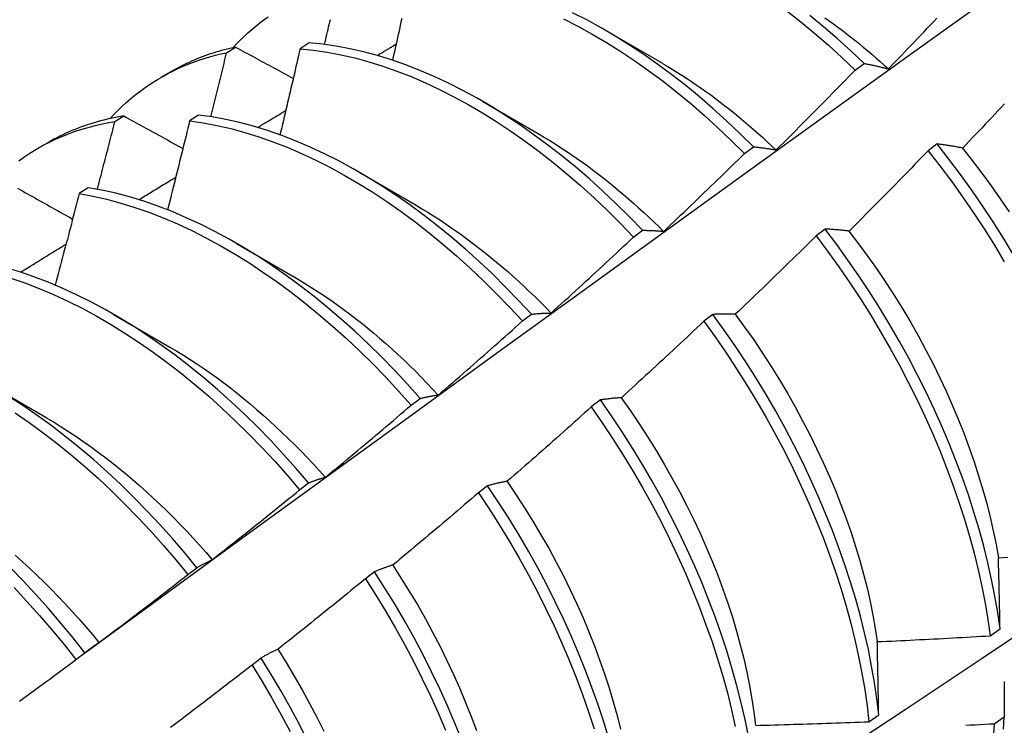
# Model space of a CAD drawing. Header units: inches. Extents: x 12 to 249, y 21 to 127.
# Tile 54 of 62: x 225.335 to 225.613, y 98.054 to 98.253. Entities that reach past the tile are written whole.
import ezdxf

# ---------------------------------------------------------------- set-up
doc = ezdxf.new("R2010")
doc.units = ezdxf.units.IN
doc.header["$MEASUREMENT"] = 0
doc.layers.add('Visible Edges(ANSI)', color=7, linetype='Continuous', lineweight=25)

msp = doc.modelspace()

# ---------------------------------------------------------------- linework, layer by layer
at = {"layer": 'Visible Edges(ANSI)'}
for p, q in [((225.50033, 98.25022), (225.51628, 98.24099)), ((225.39311, 98.24398), (225.39566, 98.24554)), ((225.41641, 98.24675), (225.41389, 98.24511)), ((225.37466, 98.23705), (225.37748, 98.23867)), ((225.57078, 98.23903), (225.57331, 98.24093)), ((225.46553, 98.23018), (225.48148, 98.22095)), ((225.36156, 98.22452), (225.3641, 98.2261)), ((225.38518, 98.22637), (225.38266, 98.22471)), ((225.33986, 98.21701), (225.34268, 98.21863)), ((225.53948, 98.21551), (225.54201, 98.21742)), ((225.59393, 98.2182), (225.59137, 98.21626)), ((225.43073, 98.21014), (225.44668, 98.20091)), ((225.35399, 98.20582), (225.35147, 98.20416)), ((225.56228, 98.19415), (225.55972, 98.19221)), ((225.50813, 98.19189), (225.51066, 98.19381)), ((225.39593, 98.1901), (225.41188, 98.18087)), ((225.36113, 98.17006), (225.37708, 98.16083)), ((225.47673, 98.16818), (225.47927, 98.1701)), ((225.53056, 98.17004), (225.52799, 98.16809)), ((225.32634, 98.15002), (225.34229, 98.14079)), ((225.44527, 98.14439), (225.44781, 98.14631)), ((225.49876, 98.14586), (225.49619, 98.1439)), ((225.41375, 98.1205), (225.4163, 98.12243)), ((225.46689, 98.12161), (225.46431, 98.11965)), ((225.38217, 98.09654), (225.38472, 98.09848)), ((225.43494, 98.09731), (225.43235, 98.09535)), ((225.60896, 98.07926), (225.61173, 98.08123)), ((225.35052, 98.0725), (225.35308, 98.07444)), ((225.40291, 98.07296), (225.40031, 98.07099)), ((225.57465, 98.05498), (225.57742, 98.05694)), ((225.61289, 98.05623), (225.61007, 98.0543))]:
    msp.add_line(p, q, dxfattribs=at)
at = {"layer": 'Visible Edges(ANSI)', "flags": 128}
for points in [[(225.35298, 98.07437), (225.3764, 98.09144), (225.3998, 98.10848), (225.42317, 98.12548), (225.44651, 98.14244), (225.46982, 98.15936), (225.49311, 98.17624), (225.51638, 98.19308), (225.53963, 98.20987), (225.56285, 98.22661), (225.58605, 98.24331), (225.60923, 98.25996), (225.6324, 98.27656), (225.65555, 98.29311), (225.67869, 98.30962), (225.70181, 98.32607), (225.72492, 98.34246), (225.74801, 98.3588), (225.7711, 98.37509), (225.79418, 98.39132)], [(225.54201, 98.21742), (225.53828, 98.2211), (225.53451, 98.22468), (225.53068, 98.22814), (225.52682, 98.23147), (225.52291, 98.23467), (225.51898, 98.23775), (225.51501, 98.24068), (225.51102, 98.24348), (225.50701, 98.24614), (225.50298, 98.24865), (225.49895, 98.25101), (225.49491, 98.25322), (225.49087, 98.25527)], [(225.5515, 98.25576), (225.55543, 98.25267), (225.55933, 98.24944), (225.56319, 98.24609), (225.56701, 98.24262), (225.57078, 98.23903)], [(225.39491, 98.24538), (225.39593, 98.24647), (225.39698, 98.24753), (225.39805, 98.24857), (225.39913, 98.24957), (225.40024, 98.25055), (225.40137, 98.25149), (225.40251, 98.25241), (225.40368, 98.2533), (225.40486, 98.25415)], [(225.4208, 98.2463), (225.42097, 98.24701), (225.42113, 98.24772), (225.4213, 98.24843), (225.42146, 98.24914), (225.42163, 98.24984), (225.4218, 98.25055), (225.42196, 98.25126), (225.42213, 98.25197), (225.42229, 98.25267), (225.42246, 98.25338)], [(225.44261, 98.25361), (225.4424, 98.25262), (225.44218, 98.25164), (225.44197, 98.25066), (225.44175, 98.24968), (225.44154, 98.2487), (225.44132, 98.24772), (225.4411, 98.24674), (225.44088, 98.24576), (225.44067, 98.24478), (225.44045, 98.2438), (225.44023, 98.24281), (225.44001, 98.24183)], [(225.48836, 98.2535), (225.4924, 98.25144), (225.49644, 98.24922), (225.50048, 98.24684), (225.5045, 98.24432), (225.50851, 98.24166), (225.5125, 98.23885), (225.51646, 98.2359), (225.5204, 98.23281), (225.5243, 98.2296), (225.52816, 98.22626), (225.53198, 98.22279), (225.53576, 98.21921), (225.53948, 98.21551)], [(225.57331, 98.24093), (225.56953, 98.24451), (225.56571, 98.24797), (225.56185, 98.25131), (225.55794, 98.25453)], [(225.56218, 98.25387), (225.5634, 98.253), (225.56462, 98.25213), (225.56584, 98.25123), (225.56706, 98.25032), (225.56827, 98.2494), (225.56948, 98.24846), (225.57068, 98.24751), (225.57188, 98.24654), (225.57308, 98.24556), (225.57427, 98.24457), (225.57546, 98.24356), (225.57664, 98.24254), (225.57782, 98.2415), (225.57899, 98.24045), (225.58016, 98.23939)], [(225.58017, 98.2394), (225.58109, 98.24035), (225.58201, 98.24131), (225.58292, 98.24226), (225.58384, 98.24321), (225.58476, 98.24417), (225.58568, 98.24512), (225.58659, 98.24608), (225.58751, 98.24703), (225.58842, 98.24799), (225.58933, 98.24895), (225.59024, 98.24991), (225.59116, 98.25087), (225.59207, 98.25183), (225.59298, 98.25279), (225.59389, 98.25375)], [(225.39566, 98.24554), (225.39485, 98.24537), (225.39405, 98.24518), (225.39324, 98.24499), (225.39244, 98.24479), (225.39165, 98.24457), (225.39086, 98.24435), (225.39008, 98.24411), (225.3893, 98.24387), (225.38852, 98.24362), (225.38775, 98.24336), (225.38698, 98.24308), (225.38622, 98.2428), (225.38546, 98.24251), (225.38471, 98.24221), (225.38397, 98.2419), (225.38322, 98.24158), (225.38249, 98.24125), (225.38176, 98.24091), (225.38103, 98.24056), (225.38031, 98.2402), (225.37959, 98.23983), (225.37888, 98.23945), (225.37818, 98.23906), (225.37748, 98.23867)], [(225.39566, 98.24554), (225.39634, 98.24518), (225.39701, 98.24481), (225.39769, 98.24444), (225.39836, 98.24408), (225.39904, 98.24371), (225.39972, 98.24334), (225.40039, 98.24298), (225.40107, 98.24261), (225.40175, 98.24224), (225.40242, 98.24188), (225.4031, 98.24151), (225.40378, 98.24114), (225.40446, 98.24077), (225.40514, 98.24041), (225.40582, 98.24004), (225.4065, 98.23967), (225.40718, 98.2393), (225.40786, 98.23894), (225.40854, 98.23857), (225.40923, 98.2382), (225.40991, 98.23783), (225.41059, 98.23746), (225.41127, 98.2371), (225.41196, 98.23673)], [(225.41389, 98.24511), (225.41366, 98.2441), (225.41342, 98.24309), (225.41319, 98.24207), (225.41296, 98.24106), (225.41272, 98.24004), (225.41249, 98.23903), (225.41226, 98.23801), (225.41202, 98.237), (225.41179, 98.23599), (225.41155, 98.23497), (225.41131, 98.23396), (225.41108, 98.23294), (225.41084, 98.23193), (225.4106, 98.23091), (225.41036, 98.2299), (225.41012, 98.22888), (225.40989, 98.22787), (225.40965, 98.22685), (225.40941, 98.22583), (225.40917, 98.22482), (225.40893, 98.2238), (225.40868, 98.22279), (225.40844, 98.22177), (225.4082, 98.22076)], [(225.41389, 98.24511), (225.41768, 98.24472), (225.42152, 98.24416), (225.4254, 98.24342), (225.42932, 98.24252), (225.43327, 98.24144), (225.43724, 98.2402), (225.44124, 98.23879), (225.44526, 98.23721), (225.44929, 98.23548), (225.45332, 98.23358), (225.45737, 98.23152), (225.46141, 98.22931), (225.46544, 98.22695), (225.46947, 98.22444), (225.47348, 98.22178), (225.47747, 98.21898), (225.48143, 98.21604), (225.48537, 98.21296), (225.48927, 98.20975), (225.49314, 98.20642), (225.49696, 98.20296), (225.50074, 98.19939), (225.50446, 98.19569), (225.50813, 98.19189)], [(225.51066, 98.19381), (225.50699, 98.1976), (225.50326, 98.20128), (225.49948, 98.20485), (225.49566, 98.2083), (225.49179, 98.21162), (225.48788, 98.21482), (225.48394, 98.21788), (225.47998, 98.22081), (225.47598, 98.22361), (225.47197, 98.22625), (225.46795, 98.22875), (225.46391, 98.23111), (225.45987, 98.2333), (225.45583, 98.23535), (225.45179, 98.23723), (225.44776, 98.23896), (225.44375, 98.24052), (225.43975, 98.24192), (225.43578, 98.24315), (225.43183, 98.24421), (225.42792, 98.24511), (225.42404, 98.24583), (225.4202, 98.24638), (225.41641, 98.24675)], [(225.43567, 98.24318), (225.43589, 98.24331), (225.43612, 98.24345), (225.43634, 98.24358), (225.43656, 98.24371), (225.43679, 98.24385), (225.43701, 98.24398), (225.43723, 98.24411), (225.43746, 98.24425), (225.43768, 98.24438), (225.4379, 98.24451), (225.43813, 98.24465), (225.43835, 98.24478), (225.43857, 98.24491), (225.43879, 98.24505), (225.43902, 98.24518), (225.43924, 98.24532), (225.43946, 98.24545), (225.43969, 98.24558), (225.43991, 98.24572), (225.44013, 98.24585), (225.44036, 98.24598), (225.44058, 98.24612), (225.4408, 98.24625), (225.44103, 98.24638)], [(225.36011, 98.22534), (225.36123, 98.22653), (225.36237, 98.22768), (225.36354, 98.2288), (225.36473, 98.22989), (225.36595, 98.23094), (225.36719, 98.23196), (225.36845, 98.23294), (225.36974, 98.23388), (225.37105, 98.23479), (225.37238, 98.23566), (225.37373, 98.2365), (225.3751, 98.2373), (225.3765, 98.23806), (225.37791, 98.23879), (225.37935, 98.23947), (225.3808, 98.24013), (225.38227, 98.24074), (225.38377, 98.24132), (225.38528, 98.24185), (225.38681, 98.24236), (225.38836, 98.24282), (225.38993, 98.24324), (225.39151, 98.24363), (225.39311, 98.24398)], [(225.38866, 98.22588), (225.38885, 98.22664), (225.38904, 98.22739), (225.38923, 98.22815), (225.38941, 98.2289), (225.3896, 98.22965), (225.38979, 98.23041), (225.38997, 98.23116), (225.39016, 98.23192), (225.39035, 98.23267), (225.39053, 98.23342), (225.39072, 98.23418), (225.39091, 98.23493), (225.39109, 98.23569), (225.39128, 98.23644), (225.39146, 98.23719), (225.39165, 98.23795), (225.39183, 98.2387), (225.39201, 98.23946), (225.3922, 98.24021), (225.39238, 98.24096), (225.39256, 98.24172), (225.39275, 98.24247), (225.39293, 98.24322), (225.39311, 98.24398)], [(225.51628, 98.24095), (225.51766, 98.24014), (225.51903, 98.23932), (225.52041, 98.23848), (225.52178, 98.23762), (225.52314, 98.23674), (225.52451, 98.23584), (225.52587, 98.23492), (225.52723, 98.23398), (225.52859, 98.23302), (225.52994, 98.23204), (225.53129, 98.23104), (225.53264, 98.23003), (225.53398, 98.22899), (225.53532, 98.22794), (225.53665, 98.22687), (225.53798, 98.22578), (225.5393, 98.22467), (225.54062, 98.22355), (225.54193, 98.22241), (225.54324, 98.22125), (225.54454, 98.22008), (225.54583, 98.21889), (225.54712, 98.21769), (225.5484, 98.21647)], [(225.54842, 98.2165), (225.54937, 98.21743), (225.55031, 98.21836), (225.55124, 98.21929), (225.55218, 98.22022), (225.55312, 98.22115), (225.55406, 98.22208), (225.55499, 98.22302), (225.55593, 98.22395), (225.55686, 98.22489), (225.55779, 98.22583), (225.55873, 98.22677), (225.55966, 98.2277), (225.56059, 98.22864), (225.56152, 98.22958), (225.56245, 98.23052), (225.56338, 98.23147), (225.56431, 98.23241), (225.56523, 98.23335), (225.56616, 98.2343), (225.56708, 98.23524), (225.56801, 98.23619), (225.56893, 98.23714), (225.56986, 98.23808), (225.57078, 98.23903)], [(225.57331, 98.24093), (225.57358, 98.24088), (225.57386, 98.24082), (225.57414, 98.24077), (225.57442, 98.24071), (225.5747, 98.24066), (225.57498, 98.2406), (225.57527, 98.24054), (225.57555, 98.24048), (225.57583, 98.24042), (225.57612, 98.24036), (225.5764, 98.2403), (225.57669, 98.24024), (225.57697, 98.24017), (225.57726, 98.24011), (225.57755, 98.24004), (225.57784, 98.23998), (225.57813, 98.23991), (225.57841, 98.23984), (225.5787, 98.23977), (225.579, 98.2397), (225.57929, 98.23963), (225.57958, 98.23955), (225.57987, 98.23948), (225.58017, 98.2394)], [(225.40188, 98.22285), (225.40221, 98.22305), (225.40254, 98.22325), (225.40287, 98.22345), (225.4032, 98.22365), (225.40353, 98.22385), (225.40387, 98.22405), (225.4042, 98.22425), (225.40453, 98.22445), (225.40486, 98.22465), (225.40519, 98.22485), (225.40552, 98.22505), (225.40586, 98.22525), (225.40619, 98.22545), (225.40652, 98.22565), (225.40685, 98.22585), (225.40718, 98.22605), (225.40751, 98.22625), (225.40785, 98.22645), (225.40818, 98.22665), (225.40851, 98.22685), (225.40884, 98.22705), (225.40917, 98.22725), (225.4095, 98.22745), (225.40984, 98.22765)], [(225.61302, 98.22954), (225.61211, 98.22857), (225.6112, 98.22761), (225.61029, 98.22664), (225.60937, 98.22568), (225.60846, 98.22471), (225.60755, 98.22375), (225.60664, 98.22279), (225.60572, 98.22183), (225.60481, 98.22087), (225.60389, 98.21991), (225.60297, 98.21895), (225.60206, 98.21799), (225.60114, 98.21703)], [(225.3641, 98.2261), (225.36314, 98.22594), (225.36218, 98.22576), (225.36123, 98.22558), (225.36028, 98.22538), (225.35934, 98.22517), (225.35841, 98.22494), (225.35748, 98.2247), (225.35656, 98.22445), (225.35564, 98.22418), (225.35473, 98.22391), (225.35382, 98.22361), (225.35293, 98.22331), (225.35204, 98.22299), (225.35115, 98.22266), (225.35027, 98.22231), (225.3494, 98.22196), (225.34854, 98.22159), (225.34768, 98.2212), (225.34683, 98.2208), (225.34598, 98.22039), (225.34514, 98.21997), (225.34431, 98.21954), (225.34349, 98.21909), (225.34268, 98.21863)], [(225.3641, 98.2261), (225.36479, 98.22571), (225.36548, 98.22533), (225.36617, 98.22495), (225.36686, 98.22457), (225.36755, 98.22419), (225.36824, 98.22381), (225.36893, 98.22343), (225.36962, 98.22305), (225.37032, 98.22266), (225.37101, 98.22228), (225.3717, 98.2219), (225.37239, 98.22152), (225.37309, 98.22114), (225.37378, 98.22075), (225.37448, 98.22037), (225.37517, 98.21999), (225.37587, 98.21961), (225.37657, 98.21923), (225.37726, 98.21884), (225.37796, 98.21846), (225.37866, 98.21808), (225.37935, 98.21769), (225.38005, 98.21731), (225.38075, 98.21693)], [(225.38266, 98.22471), (225.3824, 98.22367), (225.38215, 98.22262), (225.38189, 98.22157), (225.38164, 98.22053), (225.38138, 98.21948), (225.38112, 98.21843), (225.38087, 98.21739), (225.38061, 98.21634), (225.38035, 98.21529), (225.38009, 98.21425), (225.37983, 98.2132), (225.37957, 98.21215), (225.37931, 98.2111), (225.37905, 98.21006), (225.37879, 98.20901), (225.37853, 98.20796), (225.37826, 98.20691), (225.378, 98.20587), (225.37774, 98.20482), (225.37747, 98.20377), (225.37721, 98.20272), (225.37695, 98.20168), (225.37668, 98.20063), (225.37642, 98.19958)], [(225.38266, 98.22471), (225.38649, 98.22416), (225.39037, 98.22343), (225.39429, 98.22254), (225.39823, 98.22147), (225.40221, 98.22024), (225.4062, 98.21884), (225.41022, 98.21727), (225.41425, 98.21554), (225.41829, 98.21366), (225.42233, 98.21161), (225.42637, 98.20941), (225.4304, 98.20705), (225.43443, 98.20455), (225.43844, 98.2019), (225.44243, 98.19911), (225.4464, 98.19618), (225.45034, 98.19311), (225.45424, 98.18991), (225.45811, 98.18658), (225.46194, 98.18313), (225.46572, 98.17956), (225.46944, 98.17588), (225.47311, 98.17208), (225.47673, 98.16818)], [(225.47927, 98.1701), (225.47565, 98.17399), (225.47197, 98.17778), (225.46824, 98.18146), (225.46446, 98.18502), (225.46063, 98.18846), (225.45676, 98.19178), (225.45285, 98.19497), (225.44891, 98.19802), (225.44494, 98.20095), (225.44095, 98.20373), (225.43694, 98.20637), (225.43291, 98.20886), (225.42887, 98.2112), (225.42483, 98.21339), (225.42079, 98.21542), (225.41675, 98.2173), (225.41273, 98.21902), (225.40871, 98.22057), (225.40472, 98.22196), (225.40074, 98.22318), (225.3968, 98.22423), (225.39289, 98.22511), (225.38901, 98.22583), (225.38518, 98.22637)], [(225.3344, 98.21345), (225.33581, 98.21445), (225.33724, 98.21541), (225.3387, 98.21632), (225.34018, 98.21719), (225.34169, 98.21802), (225.34323, 98.2188), (225.34478, 98.21954), (225.34636, 98.22024), (225.34797, 98.2209), (225.34959, 98.2215), (225.35124, 98.22207), (225.35291, 98.22259), (225.3546, 98.22306), (225.35631, 98.2235), (225.35804, 98.22388), (225.35979, 98.22422), (225.36156, 98.22452)], [(225.35656, 98.20537), (225.35678, 98.20617), (225.35699, 98.20697), (225.3572, 98.20777), (225.35741, 98.20857), (225.35762, 98.20936), (225.35783, 98.21016), (225.35804, 98.21096), (225.35825, 98.21176), (225.35846, 98.21255), (225.35867, 98.21335), (225.35887, 98.21415), (225.35908, 98.21495), (225.35929, 98.21575), (225.3595, 98.21654), (225.3597, 98.21734), (225.35991, 98.21814), (225.36012, 98.21894), (225.36032, 98.21973), (225.36053, 98.22053), (225.36074, 98.22133), (225.36094, 98.22213), (225.36115, 98.22292), (225.36135, 98.22372), (225.36156, 98.22452)], [(225.48147, 98.22094), (225.48298, 98.22005), (225.48449, 98.21914), (225.486, 98.2182), (225.4875, 98.21724), (225.48901, 98.21625), (225.49051, 98.21525), (225.492, 98.21421), (225.49349, 98.21316), (225.49498, 98.21208), (225.49647, 98.21098), (225.49795, 98.20986), (225.49942, 98.20872), (225.50089, 98.20756), (225.50235, 98.20637), (225.50381, 98.20517), (225.50527, 98.20395), (225.50671, 98.2027), (225.50815, 98.20144), (225.50958, 98.20015), (225.51101, 98.19885), (225.51243, 98.19753), (225.51384, 98.19619), (225.51524, 98.19483), (225.51663, 98.19345)], [(225.54201, 98.21742), (225.54227, 98.21739), (225.54253, 98.21736), (225.54279, 98.21733), (225.54305, 98.2173), (225.54332, 98.21727), (225.54358, 98.21724), (225.54384, 98.21721), (225.54411, 98.21717), (225.54437, 98.21714), (225.54464, 98.2171), (225.5449, 98.21707), (225.54517, 98.21703), (225.54544, 98.21699), (225.54571, 98.21695), (225.54598, 98.21691), (225.54625, 98.21687), (225.54652, 98.21682), (225.54679, 98.21678), (225.54706, 98.21674), (225.54733, 98.21669), (225.5476, 98.21664), (225.54788, 98.2166), (225.54815, 98.21655), (225.54842, 98.2165)], [(225.60114, 98.21703), (225.60083, 98.21709), (225.60052, 98.21715), (225.60021, 98.21721), (225.59991, 98.21726), (225.5996, 98.21732), (225.5993, 98.21737), (225.59899, 98.21743), (225.59869, 98.21748), (225.59839, 98.21753), (225.59808, 98.21758), (225.59778, 98.21763), (225.59748, 98.21768), (225.59718, 98.21773), (225.59688, 98.21778), (225.59658, 98.21782), (225.59629, 98.21787), (225.59599, 98.21791), (225.59569, 98.21795), (225.5954, 98.218), (225.5951, 98.21804), (225.59481, 98.21808), (225.59451, 98.21812), (225.59422, 98.21816), (225.59393, 98.2182)], [(225.61554, 98.18689), (225.61272, 98.19155), (225.60981, 98.19615), (225.60681, 98.2007), (225.60372, 98.20518), (225.60054, 98.2096), (225.59727, 98.21394), (225.59393, 98.2182)], [(225.6011, 98.21701), (225.60386, 98.21353), (225.60656, 98.20999), (225.6092, 98.20639), (225.61177, 98.20273), (225.61427, 98.19903)], [(225.51665, 98.1935), (225.51761, 98.19441), (225.51857, 98.19532), (225.51952, 98.19623), (225.52048, 98.19714), (225.52144, 98.19805), (225.5224, 98.19896), (225.52335, 98.19987), (225.52431, 98.20078), (225.52526, 98.2017), (225.52621, 98.20261), (225.52717, 98.20353), (225.52812, 98.20445), (225.52907, 98.20536), (225.53002, 98.20628), (225.53097, 98.2072), (225.53192, 98.20812), (225.53287, 98.20904), (225.53381, 98.20996), (225.53476, 98.21089), (225.5357, 98.21181), (225.53665, 98.21273), (225.53759, 98.21366), (225.53854, 98.21458), (225.53948, 98.21551)], [(225.59137, 98.21626), (225.59045, 98.2153), (225.58953, 98.21435), (225.58861, 98.21339), (225.58768, 98.21244), (225.58676, 98.21149), (225.58584, 98.21054), (225.58491, 98.20959), (225.58398, 98.20864), (225.58305, 98.2077), (225.58213, 98.20675), (225.5812, 98.2058), (225.58027, 98.20486), (225.57934, 98.20391), (225.57841, 98.20297), (225.57747, 98.20203), (225.57654, 98.20109), (225.57561, 98.20015), (225.57467, 98.19921), (225.57374, 98.19827), (225.5728, 98.19733), (225.57187, 98.19639), (225.57093, 98.19545), (225.56999, 98.19452), (225.56905, 98.19358)], [(225.59137, 98.21626), (225.59471, 98.21199), (225.59797, 98.20765), (225.60114, 98.20323), (225.60423, 98.19874), (225.60723, 98.19419), (225.61013, 98.18958), (225.61293, 98.18492)], [(225.36827, 98.20244), (225.36871, 98.20271), (225.36914, 98.20298), (225.36958, 98.20324), (225.37001, 98.20351), (225.37045, 98.20377), (225.37089, 98.20404), (225.37132, 98.2043), (225.37176, 98.20457), (225.3722, 98.20484), (225.37263, 98.2051), (225.37307, 98.20537), (225.3735, 98.20563), (225.37394, 98.2059), (225.37438, 98.20616), (225.37481, 98.20643), (225.37525, 98.2067), (225.37569, 98.20696), (225.37612, 98.20723), (225.37656, 98.20749), (225.377, 98.20776), (225.37743, 98.20802), (225.37787, 98.20829), (225.3783, 98.20855), (225.37874, 98.20882)], [(225.33401, 98.2057), (225.33471, 98.20531), (225.33542, 98.20491), (225.33612, 98.20452), (225.33683, 98.20412), (225.33753, 98.20373), (225.33824, 98.20333), (225.33894, 98.20294), (225.33965, 98.20254), (225.34036, 98.20214), (225.34107, 98.20175), (225.34177, 98.20135), (225.34248, 98.20095), (225.34319, 98.20056), (225.3439, 98.20016), (225.34461, 98.19976), (225.34533, 98.19936), (225.34604, 98.19897), (225.34675, 98.19857), (225.34746, 98.19817), (225.34818, 98.19777), (225.34889, 98.19738), (225.3496, 98.19698)], [(225.44781, 98.14631), (225.44426, 98.1503), (225.44063, 98.15418), (225.43695, 98.15796), (225.43322, 98.16163), (225.42943, 98.16519), (225.4256, 98.16862), (225.42173, 98.17193), (225.41782, 98.17511), (225.41388, 98.17816), (225.40991, 98.18107), (225.40591, 98.18385), (225.4019, 98.18648), (225.39787, 98.18896), (225.39383, 98.1913), (225.38979, 98.19348), (225.38575, 98.1955), (225.38172, 98.19737), (225.37769, 98.19907), (225.37368, 98.20062), (225.36968, 98.20199), (225.36571, 98.20321), (225.36177, 98.20425), (225.35786, 98.20512), (225.35399, 98.20582)], [(225.4738, 97.98544), (225.49609, 97.99998), (225.51835, 98.01455), (225.54057, 98.02915), (225.56275, 98.04378), (225.58488, 98.05844), (225.60698, 98.07314), (225.62904, 98.08785), (225.65105, 98.1026), (225.67303, 98.11738), (225.69496, 98.13217), (225.71686, 98.147), (225.73871, 98.16184), (225.76053, 98.17671), (225.78231, 98.1916), (225.80404, 98.20651)], [(225.35147, 98.20416), (225.35119, 98.20308), (225.35091, 98.202), (225.35063, 98.20093), (225.35035, 98.19985), (225.35007, 98.19877), (225.34979, 98.1977), (225.34951, 98.19662), (225.34923, 98.19554), (225.34895, 98.19447), (225.34866, 98.19339), (225.34838, 98.19231), (225.3481, 98.19124), (225.34781, 98.19016), (225.34753, 98.18908), (225.34724, 98.188), (225.34696, 98.18693), (225.34667, 98.18585), (225.34638, 98.18477), (225.3461, 98.1837), (225.34581, 98.18262), (225.34552, 98.18154), (225.34523, 98.18046), (225.34494, 98.17939), (225.34465, 98.17831)], [(225.35147, 98.20416), (225.35534, 98.20344), (225.35925, 98.20256), (225.3632, 98.2015), (225.36717, 98.20028), (225.37117, 98.19889), (225.37518, 98.19733), (225.37921, 98.19561), (225.38325, 98.19373), (225.38729, 98.1917), (225.39133, 98.1895), (225.39537, 98.18716), (225.39939, 98.18466), (225.4034, 98.18202), (225.4074, 98.17924), (225.41137, 98.17632), (225.41531, 98.17326), (225.41921, 98.17006), (225.42308, 98.16674), (225.42691, 98.1633), (225.43069, 98.15974), (225.43442, 98.15606), (225.4381, 98.15227), (225.44172, 98.14838), (225.44527, 98.14439)], [(225.44667, 98.20086), (225.44832, 98.19989), (225.44996, 98.19889), (225.45161, 98.19786), (225.45325, 98.19681), (225.45489, 98.19573), (225.45652, 98.19462), (225.45815, 98.19348), (225.45978, 98.19232), (225.4614, 98.19113), (225.46301, 98.18992), (225.46462, 98.18868), (225.46622, 98.18742), (225.46782, 98.18613), (225.46941, 98.18481), (225.47099, 98.18348), (225.47257, 98.18212), (225.47413, 98.18073), (225.47569, 98.17933), (225.47724, 98.1779), (225.47877, 98.17644), (225.4803, 98.17497), (225.48182, 98.17347), (225.48333, 98.17195), (225.48482, 98.17042)], [(225.56905, 98.19358), (225.56876, 98.19362), (225.56847, 98.19365), (225.56818, 98.19368), (225.56789, 98.19372), (225.56761, 98.19375), (225.56732, 98.19378), (225.56703, 98.19381), (225.56675, 98.19383), (225.56646, 98.19386), (225.56618, 98.19389), (225.56589, 98.19391), (225.56561, 98.19394), (225.56533, 98.19396), (225.56505, 98.19398), (225.56477, 98.194), (225.56449, 98.19402), (225.56421, 98.19404), (225.56393, 98.19406), (225.56365, 98.19408), (225.56338, 98.19409), (225.5631, 98.19411), (225.56283, 98.19413), (225.56255, 98.19414), (225.56228, 98.19415)], [(225.61173, 98.08123), (225.61107, 98.0858), (225.61028, 98.09043), (225.60935, 98.0951), (225.6083, 98.09982), (225.60711, 98.10458), (225.6058, 98.10937), (225.60436, 98.11419), (225.60279, 98.11902), (225.60109, 98.12387), (225.59927, 98.12873), (225.59734, 98.13359), (225.59528, 98.13844), (225.5931, 98.14329), (225.59082, 98.14811), (225.58842, 98.15292), (225.58591, 98.15769), (225.58329, 98.16243), (225.58057, 98.16713), (225.57775, 98.17179), (225.57484, 98.17639), (225.57183, 98.18093), (225.56873, 98.18541), (225.56555, 98.18982), (225.56228, 98.19415)], [(225.48482, 98.17043), (225.4858, 98.17131), (225.48678, 98.1722), (225.48776, 98.17308), (225.48874, 98.17397), (225.48972, 98.17486), (225.49069, 98.17575), (225.49167, 98.17664), (225.49264, 98.17753), (225.49362, 98.17842), (225.49459, 98.17931), (225.49556, 98.1802), (225.49653, 98.1811), (225.4975, 98.18199), (225.49847, 98.18289), (225.49944, 98.18378), (225.50041, 98.18468), (225.50138, 98.18558), (225.50234, 98.18648), (225.50331, 98.18738), (225.50428, 98.18828), (225.50524, 98.18918), (225.5062, 98.19009), (225.50717, 98.19099), (225.50813, 98.19189)], [(225.51066, 98.19381), (225.51091, 98.19381), (225.51115, 98.1938), (225.51139, 98.1938), (225.51164, 98.1938), (225.51188, 98.19379), (225.51213, 98.19379), (225.51237, 98.19378), (225.51262, 98.19377), (225.51286, 98.19376), (225.51311, 98.19375), (225.51336, 98.19374), (225.51361, 98.19373), (225.51386, 98.19372), (225.51411, 98.1937), (225.51436, 98.19369), (225.51461, 98.19367), (225.51486, 98.19365), (225.51512, 98.19363), (225.51537, 98.19362), (225.51562, 98.19359), (225.51588, 98.19357), (225.51613, 98.19355), (225.51639, 98.19353), (225.51665, 98.1935)], [(225.55972, 98.19221), (225.55878, 98.19127), (225.55783, 98.19034), (225.55689, 98.18941), (225.55595, 98.18848), (225.555, 98.18755), (225.55405, 98.18663), (225.55311, 98.1857), (225.55216, 98.18477), (225.55121, 98.18385), (225.55026, 98.18292), (225.54931, 98.182), (225.54836, 98.18108), (225.54741, 98.18016), (225.54646, 98.17923), (225.54551, 98.17831), (225.54456, 98.1774), (225.5436, 98.17648), (225.54265, 98.17556), (225.54169, 98.17464), (225.54074, 98.17373), (225.53978, 98.17281), (225.53882, 98.1719), (225.53786, 98.17099), (225.5369, 98.17007)], [(225.55972, 98.19221), (225.56298, 98.18787), (225.56616, 98.18345), (225.56925, 98.17897), (225.57225, 98.17442), (225.57516, 98.16981), (225.57797, 98.16516), (225.58068, 98.16045), (225.58329, 98.15571), (225.58579, 98.15093), (225.58818, 98.14613), (225.59046, 98.1413), (225.59263, 98.13645), (225.59468, 98.1316), (225.59661, 98.12674), (225.59841, 98.12188), (225.6001, 98.11704), (225.60166, 98.1122), (225.60309, 98.10739), (225.6044, 98.1026), (225.60557, 98.09784), (225.60662, 98.09313), (225.60753, 98.08845), (225.60831, 98.08383), (225.60896, 98.07926)], [(225.56903, 98.19355), (225.57173, 98.19001), (225.57437, 98.18642), (225.57695, 98.18277), (225.57945, 98.17907), (225.58188, 98.17533), (225.58423, 98.17155), (225.5865, 98.16772), (225.58868, 98.16386), (225.59079, 98.15998), (225.5928, 98.15606), (225.59473, 98.15213), (225.59657, 98.14818), (225.59832, 98.14423), (225.59998, 98.14026), (225.60155, 98.13629), (225.60302, 98.13233), (225.6044, 98.12837), (225.60568, 98.12443), (225.60686, 98.12051), (225.60795, 98.1166), (225.60893, 98.11272), (225.60981, 98.10888), (225.61058, 98.10506), (225.61125, 98.10129)], [(225.33484, 98.18197), (225.33537, 98.1823), (225.33591, 98.18263), (225.33645, 98.18296), (225.33699, 98.18329), (225.33752, 98.18362), (225.33806, 98.18395), (225.3386, 98.18428), (225.33914, 98.18461), (225.33968, 98.18494), (225.34021, 98.18527), (225.34075, 98.1856), (225.34129, 98.18593), (225.34183, 98.18626), (225.34236, 98.18659), (225.3429, 98.18692), (225.34344, 98.18725), (225.34398, 98.18758), (225.34451, 98.18791), (225.34505, 98.18824), (225.34559, 98.18857), (225.34613, 98.1889), (225.34667, 98.18923), (225.3472, 98.18956), (225.34774, 98.18989)], [(225.4163, 98.12243), (225.4128, 98.12651), (225.40924, 98.13049), (225.40562, 98.13437), (225.40194, 98.13814), (225.3982, 98.14181), (225.39441, 98.14535), (225.39058, 98.14878), (225.3867, 98.15208), (225.38279, 98.15526), (225.37884, 98.1583), (225.37487, 98.1612), (225.37087, 98.16397), (225.36686, 98.16659), (225.36283, 98.16907), (225.3588, 98.17139), (225.35475, 98.17356), (225.35071, 98.17558), (225.34668, 98.17743), (225.34265, 98.17913), (225.33864, 98.18066), (225.33465, 98.18203), (225.33068, 98.18323)], [(225.33214, 98.18032), (225.33613, 98.17893), (225.34014, 98.17739), (225.34417, 98.17568), (225.34821, 98.17381), (225.35225, 98.17178), (225.35629, 98.1696), (225.36033, 98.16726), (225.36435, 98.16478), (225.36837, 98.16215), (225.37236, 98.15937), (225.37633, 98.15645), (225.38027, 98.1534), (225.38418, 98.15022), (225.38806, 98.14691), (225.39189, 98.14347), (225.39567, 98.13991), (225.39941, 98.13624), (225.40309, 98.13246), (225.4067, 98.12857), (225.41026, 98.12459), (225.41375, 98.1205)], [(225.41189, 98.18081), (225.41367, 98.17977), (225.41545, 98.17869), (225.41723, 98.17757), (225.41901, 98.17643), (225.42078, 98.17525), (225.42254, 98.17404), (225.4243, 98.1728), (225.42606, 98.17153), (225.42781, 98.17023), (225.42955, 98.1689), (225.43129, 98.16753), (225.43301, 98.16614), (225.43473, 98.16471), (225.43644, 98.16326), (225.43814, 98.16178), (225.43983, 98.16027), (225.44151, 98.15873), (225.44317, 98.15717), (225.44483, 98.15557), (225.44648, 98.15396), (225.44811, 98.15232), (225.44973, 98.15065), (225.45134, 98.14896), (225.45293, 98.14725)], [(225.47927, 98.1701), (225.47949, 98.17013), (225.47972, 98.17015), (225.47994, 98.17018), (225.48017, 98.1702), (225.4804, 98.17022), (225.48062, 98.17024), (225.48085, 98.17026), (225.48108, 98.17028), (225.48131, 98.17029), (225.48154, 98.17031), (225.48177, 98.17033), (225.482, 98.17034), (225.48223, 98.17035), (225.48247, 98.17036), (225.4827, 98.17038), (225.48293, 98.17039), (225.48317, 98.17039), (225.4834, 98.1704), (225.48364, 98.17041), (225.48387, 98.17041), (225.48411, 98.17042), (225.48435, 98.17042), (225.48459, 98.17043), (225.48482, 98.17043)], [(225.5369, 98.17007), (225.53663, 98.17008), (225.53636, 98.17009), (225.53609, 98.1701), (225.53582, 98.17011), (225.53555, 98.17011), (225.53528, 98.17012), (225.53501, 98.17012), (225.53474, 98.17012), (225.53448, 98.17012), (225.53421, 98.17013), (225.53394, 98.17013), (225.53368, 98.17012), (225.53341, 98.17012), (225.53315, 98.17012), (225.53289, 98.17012), (225.53263, 98.17011), (225.53237, 98.17011), (225.5321, 98.1701), (225.53184, 98.17009), (225.53159, 98.17008), (225.53133, 98.17007), (225.53107, 98.17006), (225.53081, 98.17005), (225.53056, 98.17004)], [(225.57742, 98.05694), (225.57689, 98.06146), (225.57623, 98.06603), (225.57543, 98.07066), (225.5745, 98.07534), (225.57343, 98.08007), (225.57224, 98.08483), (225.57092, 98.08962), (225.56947, 98.09443), (225.56789, 98.09927), (225.56619, 98.10412), (225.56436, 98.10898), (225.56242, 98.11384), (225.56035, 98.11869), (225.55817, 98.12353), (225.55588, 98.12836), (225.55347, 98.13316), (225.55096, 98.13793), (225.54833, 98.14267), (225.54561, 98.14737), (225.54279, 98.15202), (225.53986, 98.15662), (225.53685, 98.16116), (225.53375, 98.16563), (225.53056, 98.17004)], [(225.5369, 98.17007), (225.53953, 98.16647), (225.5421, 98.16282), (225.54459, 98.15912), (225.54701, 98.15537), (225.54936, 98.15158), (225.55162, 98.14775), (225.55381, 98.14389), (225.55592, 98.14), (225.55794, 98.13609), (225.55988, 98.13215), (225.56173, 98.1282), (225.56349, 98.12424), (225.56517, 98.12028), (225.56674, 98.11631), (225.56822, 98.11235), (225.56961, 98.1084), (225.57089, 98.10446), (225.57208, 98.10054), (225.57316, 98.09664), (225.57413, 98.09276), (225.575, 98.08892), (225.57577, 98.08511), (225.57643, 98.08135), (225.57698, 98.07762)], [(225.45296, 98.14727), (225.45396, 98.14813), (225.45495, 98.14899), (225.45595, 98.14986), (225.45695, 98.15072), (225.45795, 98.15158), (225.45894, 98.15245), (225.45994, 98.15332), (225.46093, 98.15418), (225.46192, 98.15505), (225.46291, 98.15592), (225.46391, 98.15679), (225.4649, 98.15766), (225.46589, 98.15853), (225.46688, 98.15941), (225.46786, 98.16028), (225.46885, 98.16116), (225.46984, 98.16203), (225.47083, 98.16291), (225.47181, 98.16378), (225.4728, 98.16466), (225.47378, 98.16554), (225.47476, 98.16642), (225.47575, 98.1673), (225.47673, 98.16818)], [(225.52799, 98.16809), (225.52703, 98.16718), (225.52606, 98.16627), (225.5251, 98.16536), (225.52414, 98.16445), (225.52317, 98.16355), (225.52221, 98.16264), (225.52124, 98.16174), (225.52027, 98.16084), (225.5193, 98.15993), (225.51834, 98.15903), (225.51737, 98.15813), (225.5164, 98.15723), (225.51542, 98.15633), (225.51445, 98.15544), (225.51348, 98.15454), (225.51251, 98.15364), (225.51153, 98.15275), (225.51056, 98.15185), (225.50958, 98.15096), (225.50861, 98.15007), (225.50763, 98.14918), (225.50665, 98.14829), (225.50567, 98.1474), (225.50469, 98.14651)], [(225.52799, 98.16809), (225.53117, 98.16368), (225.53427, 98.1592), (225.53728, 98.15465), (225.54019, 98.15005), (225.54301, 98.1454), (225.54573, 98.1407), (225.54834, 98.13595), (225.55085, 98.13118), (225.55324, 98.12637), (225.55553, 98.12155), (225.5577, 98.1167), (225.55976, 98.11185), (225.5617, 98.10699), (225.56351, 98.10213), (225.5652, 98.09728), (225.56677, 98.09245), (225.56821, 98.08763), (225.56953, 98.08284), (225.57071, 98.07809), (225.57176, 98.07337), (225.57268, 98.06869), (225.57347, 98.06406), (225.57412, 98.05949), (225.57465, 98.05498)], [(225.37709, 98.16082), (225.379, 98.15969), (225.38092, 98.15852), (225.38283, 98.15731), (225.38474, 98.15607), (225.38664, 98.15478), (225.38854, 98.15346), (225.39043, 98.1521), (225.39231, 98.15071), (225.39419, 98.14928), (225.39606, 98.14781), (225.39792, 98.14631), (225.39977, 98.14477), (225.40161, 98.14321), (225.40344, 98.14161), (225.40526, 98.13998), (225.40707, 98.13831), (225.40886, 98.13662), (225.41064, 98.1349), (225.41241, 98.13315), (225.41416, 98.13137), (225.4159, 98.12957), (225.41763, 98.12774), (225.41933, 98.12588), (225.42102, 98.124)], [(225.44781, 98.14631), (225.44802, 98.14636), (225.44823, 98.14641), (225.44844, 98.14646), (225.44865, 98.14651), (225.44886, 98.14656), (225.44907, 98.14661), (225.44928, 98.14665), (225.44949, 98.1467), (225.4497, 98.14674), (225.44991, 98.14678), (225.45013, 98.14683), (225.45034, 98.14687), (225.45056, 98.14691), (225.45077, 98.14694), (225.45099, 98.14698), (225.4512, 98.14702), (225.45142, 98.14705), (225.45164, 98.14709), (225.45186, 98.14712), (225.45208, 98.14715), (225.4523, 98.14718), (225.45252, 98.14721), (225.45274, 98.14724), (225.45296, 98.14727)], [(225.38472, 98.09848), (225.3813, 98.10264), (225.3778, 98.10671), (225.37423, 98.11069), (225.3706, 98.11456), (225.36692, 98.11833), (225.36318, 98.12198), (225.35938, 98.12552), (225.35555, 98.12894), (225.35167, 98.13224), (225.34776, 98.1354), (225.34381, 98.13844), (225.33984, 98.14133), (225.33584, 98.14409), (225.33182, 98.1467)], [(225.42104, 98.12404), (225.42206, 98.12488), (225.42308, 98.12571), (225.42409, 98.12655), (225.42511, 98.12739), (225.42612, 98.12823), (225.42714, 98.12908), (225.42815, 98.12992), (225.42917, 98.13076), (225.43018, 98.13161), (225.43119, 98.13245), (225.4322, 98.1333), (225.43321, 98.13415), (225.43422, 98.13499), (225.43523, 98.13584), (225.43623, 98.13669), (225.43724, 98.13754), (225.43825, 98.1384), (225.43925, 98.13925), (225.44026, 98.1401), (225.44126, 98.14096), (225.44226, 98.14181), (225.44327, 98.14267), (225.44427, 98.14353), (225.44527, 98.14439)], [(225.50469, 98.14651), (225.50444, 98.14649), (225.50418, 98.14647), (225.50393, 98.14646), (225.50368, 98.14644), (225.50343, 98.14642), (225.50317, 98.1464), (225.50292, 98.14637), (225.50267, 98.14635), (225.50242, 98.14633), (225.50217, 98.1463), (225.50193, 98.14628), (225.50168, 98.14625), (225.50143, 98.14622), (225.50118, 98.1462), (225.50094, 98.14617), (225.50069, 98.14614), (225.50045, 98.1461), (225.50021, 98.14607), (225.49996, 98.14604), (225.49972, 98.146), (225.49948, 98.14597), (225.49924, 98.14593), (225.499, 98.1459), (225.49876, 98.14586)], [(225.54058, 98.0509), (225.53964, 98.05558), (225.53857, 98.06031), (225.53737, 98.06507), (225.53604, 98.06986), (225.53458, 98.07468), (225.533, 98.07952), (225.53129, 98.08437), (225.52945, 98.08923), (225.5275, 98.09409), (225.52543, 98.09894), (225.52324, 98.10378), (225.52094, 98.10861), (225.51853, 98.11341), (225.516, 98.11818), (225.51338, 98.12291), (225.51065, 98.12761), (225.50782, 98.13226), (225.50489, 98.13685), (225.50187, 98.14139), (225.49876, 98.14586)], [(225.50466, 98.14649), (225.50723, 98.14284), (225.50973, 98.13913), (225.51215, 98.13539), (225.51451, 98.1316), (225.51678, 98.12777), (225.51898, 98.12391), (225.5211, 98.12002), (225.52313, 98.11611), (225.52508, 98.11218), (225.52693, 98.10824), (225.5287, 98.10428), (225.53037, 98.10032), (225.53194, 98.09636), (225.53341, 98.0924), (225.53479, 98.08845), (225.53606, 98.08451), (225.53724, 98.08059), (225.53831, 98.07669), (225.53928, 98.07282), (225.54015, 98.06897), (225.54092, 98.06516), (225.54159, 98.06138), (225.54215, 98.05765), (225.54261, 98.05397)], [(225.33333, 98.14227), (225.33733, 98.1395), (225.3413, 98.13659), (225.34524, 98.13355), (225.34915, 98.13037), (225.35303, 98.12707), (225.35686, 98.12364), (225.36065, 98.12009), (225.36439, 98.11642), (225.36807, 98.11265), (225.37169, 98.10877), (225.37525, 98.10479), (225.37875, 98.10071), (225.38217, 98.09654)], [(225.49619, 98.1439), (225.49521, 98.14301), (225.49422, 98.14213), (225.49324, 98.14125), (225.49226, 98.14036), (225.49127, 98.13948), (225.49029, 98.1386), (225.4893, 98.13772), (225.48831, 98.13684), (225.48732, 98.13596), (225.48634, 98.13508), (225.48535, 98.1342), (225.48436, 98.13333), (225.48337, 98.13245), (225.48237, 98.13158), (225.48138, 98.13071), (225.48039, 98.12983), (225.4794, 98.12896), (225.4784, 98.12809), (225.47741, 98.12722), (225.47641, 98.12635), (225.47541, 98.12548), (225.47442, 98.12462), (225.47342, 98.12375), (225.47242, 98.12289)], [(225.49619, 98.1439), (225.49929, 98.13942), (225.5023, 98.13488), (225.50522, 98.13029), (225.50805, 98.12563), (225.51077, 98.12094), (225.51339, 98.1162), (225.5159, 98.11142), (225.51831, 98.10662), (225.5206, 98.10179), (225.52278, 98.09695), (225.52484, 98.0921), (225.52679, 98.08724), (225.52861, 98.08238), (225.53031, 98.07753), (225.53188, 98.0727), (225.53333, 98.06788), (225.53465, 98.06309), (225.53584, 98.05833), (225.5369, 98.05361)], [(225.34227, 98.14076), (225.34433, 98.13955), (225.34638, 98.13829), (225.34843, 98.13698), (225.35047, 98.13563), (225.35251, 98.13424), (225.35454, 98.13281), (225.35657, 98.13134), (225.35858, 98.12982), (225.36059, 98.12827), (225.36259, 98.12668), (225.36457, 98.12505), (225.36655, 98.12338), (225.36851, 98.12168), (225.37046, 98.11994), (225.3724, 98.11817), (225.37432, 98.11636), (225.37623, 98.11451), (225.37812, 98.11264), (225.37999, 98.11073), (225.38185, 98.10879), (225.38368, 98.10682), (225.3855, 98.10482), (225.3873, 98.10279), (225.38907, 98.10073)], [(225.4163, 98.12243), (225.41649, 98.12251), (225.41668, 98.12259), (225.41687, 98.12267), (225.41707, 98.12274), (225.41726, 98.12282), (225.41745, 98.12289), (225.41765, 98.12297), (225.41784, 98.12304), (225.41804, 98.12311), (225.41824, 98.12318), (225.41843, 98.12325), (225.41863, 98.12331), (225.41883, 98.12338), (225.41903, 98.12345), (225.41923, 98.12351), (225.41943, 98.12357), (225.41963, 98.12363), (225.41983, 98.1237), (225.42003, 98.12376), (225.42023, 98.12381), (225.42043, 98.12387), (225.42064, 98.12393), (225.42084, 98.12398), (225.42104, 98.12404)], [(225.47242, 98.12289), (225.47218, 98.12285), (225.47194, 98.1228), (225.47171, 98.12276), (225.47147, 98.12271), (225.47124, 98.12267), (225.471, 98.12262), (225.47077, 98.12257), (225.47053, 98.12253), (225.4703, 98.12248), (225.47007, 98.12243), (225.46984, 98.12237), (225.46961, 98.12232), (225.46938, 98.12227), (225.46915, 98.12221), (225.46892, 98.12216), (225.46869, 98.1221), (225.46846, 98.12204), (225.46824, 98.12199), (225.46801, 98.12193), (225.46778, 98.12187), (225.46756, 98.1218), (225.46734, 98.12174), (225.46711, 98.12168), (225.46689, 98.12161)], [(225.47239, 98.12286), (225.4749, 98.11916), (225.47733, 98.11542), (225.47969, 98.11163), (225.48197, 98.10781), (225.48417, 98.10396), (225.48628, 98.10007), (225.48831, 98.09617), (225.49025, 98.09224), (225.49209, 98.08829), (225.49385, 98.08434), (225.49551, 98.08037), (225.49708, 98.07641), (225.49855, 98.07245), (225.49993, 98.06849), (225.50121, 98.06455), (225.50239, 98.06062), (225.50348, 98.05672), (225.50446, 98.05284)], [(225.38908, 98.10073), (225.39011, 98.10155), (225.39115, 98.10236), (225.39218, 98.10318), (225.39322, 98.10399), (225.39425, 98.10481), (225.39528, 98.10563), (225.39632, 98.10644), (225.39735, 98.10726), (225.39838, 98.10808), (225.39941, 98.10891), (225.40044, 98.10973), (225.40147, 98.11055), (225.40249, 98.11137), (225.40352, 98.1122), (225.40455, 98.11303), (225.40557, 98.11385), (225.4066, 98.11468), (225.40762, 98.11551), (225.40864, 98.11634), (225.40967, 98.11717), (225.41069, 98.118), (225.41171, 98.11883), (225.41273, 98.11967), (225.41375, 98.1205)], [(225.46431, 98.11965), (225.46331, 98.11879), (225.46231, 98.11793), (225.4613, 98.11707), (225.4603, 98.11621), (225.4593, 98.11535), (225.45829, 98.11449), (225.45729, 98.11364), (225.45628, 98.11278), (225.45527, 98.11193), (225.45426, 98.11107), (225.45325, 98.11022), (225.45225, 98.10937), (225.45124, 98.10852), (225.45022, 98.10767), (225.44921, 98.10682), (225.4482, 98.10597), (225.44719, 98.10512), (225.44617, 98.10428), (225.44516, 98.10343), (225.44414, 98.10259), (225.44313, 98.10174), (225.44211, 98.1009), (225.4411, 98.10006), (225.44008, 98.09922)], [(225.46431, 98.11965), (225.46733, 98.11512), (225.47025, 98.11052), (225.47308, 98.10587), (225.47581, 98.10118), (225.47844, 98.09644), (225.48096, 98.09167), (225.48337, 98.08687), (225.48567, 98.08204), (225.48785, 98.0772), (225.48992, 98.07235), (225.49188, 98.06749), (225.49371, 98.06263), (225.49541, 98.05778), (225.49699, 98.05294)], [(225.50116, 98.05011), (225.49969, 98.05493), (225.4981, 98.05977), (225.49638, 98.06462), (225.49454, 98.06948), (225.49258, 98.07434), (225.4905, 98.07919), (225.48831, 98.08403), (225.486, 98.08885), (225.48358, 98.09365), (225.48105, 98.09842), (225.47842, 98.10315), (225.47568, 98.10785), (225.47285, 98.11249), (225.46991, 98.11708), (225.46689, 98.12161)], [(225.33332, 98.10203), (225.3354, 98.10018), (225.33747, 98.09829), (225.33951, 98.09636), (225.34154, 98.09439), (225.34355, 98.09239), (225.34554, 98.09034), (225.34751, 98.08826), (225.34946, 98.08614), (225.35138, 98.08399), (225.35329, 98.0818), (225.35517, 98.07959), (225.35702, 98.07734)], [(225.38472, 98.09848), (225.3849, 98.09858), (225.38507, 98.09869), (225.38525, 98.09879), (225.38543, 98.0989), (225.3856, 98.099), (225.38578, 98.0991), (225.38596, 98.0992), (225.38614, 98.0993), (225.38632, 98.0994), (225.3865, 98.09949), (225.38668, 98.09959), (225.38686, 98.09968), (225.38704, 98.09978), (225.38722, 98.09987), (225.38741, 98.09996), (225.38759, 98.10005), (225.38777, 98.10014), (225.38796, 98.10023), (225.38814, 98.10032), (225.38833, 98.1004), (225.38852, 98.10049), (225.3887, 98.10057), (225.38889, 98.10065), (225.38908, 98.10073)], [(225.61127, 98.10129), (225.6126, 98.10138), (225.61393, 98.10146)], [(225.61173, 98.08123), (225.61171, 98.08207), (225.61169, 98.08292), (225.61167, 98.08376), (225.61165, 98.08461), (225.61164, 98.08545), (225.61162, 98.08629), (225.6116, 98.08714), (225.61158, 98.08798), (225.61156, 98.08881), (225.61154, 98.08965), (225.61153, 98.09049), (225.61151, 98.09133), (225.61149, 98.09216), (225.61147, 98.093), (225.61145, 98.09383), (225.61143, 98.09466), (225.61141, 98.0955), (225.61139, 98.09633), (225.61137, 98.09716), (225.61135, 98.09799), (225.61133, 98.09881), (225.61131, 98.09964), (225.61129, 98.10047), (225.61127, 98.10129)], [(225.35308, 98.07444), (225.34972, 98.07869), (225.34629, 98.08285), (225.34279, 98.08691), (225.33922, 98.09088), (225.33559, 98.09475), (225.3319, 98.09851)], [(225.44008, 98.09922), (225.43986, 98.09915), (225.43963, 98.09908), (225.43941, 98.09901), (225.43919, 98.09894), (225.43898, 98.09887), (225.43876, 98.0988), (225.43854, 98.09872), (225.43832, 98.09865), (225.43811, 98.09857), (225.43789, 98.09849), (225.43768, 98.09842), (225.43746, 98.09834), (225.43725, 98.09826), (225.43703, 98.09818), (225.43682, 98.0981), (225.43661, 98.09801), (225.4364, 98.09793), (225.43619, 98.09784), (225.43598, 98.09776), (225.43577, 98.09767), (225.43556, 98.09758), (225.43535, 98.09749), (225.43515, 98.0974), (225.43494, 98.09731)], [(225.45963, 98.04973), (225.45766, 98.05458), (225.45558, 98.05944), (225.45338, 98.06428), (225.45106, 98.0691), (225.44864, 98.0739), (225.4461, 98.07866), (225.44346, 98.08339), (225.44072, 98.08808), (225.43788, 98.09273), (225.43494, 98.09731)], [(225.44007, 98.09922), (225.4425, 98.09547), (225.44485, 98.09169), (225.44712, 98.08786), (225.44931, 98.084), (225.45142, 98.08012), (225.45344, 98.0762), (225.45538, 98.07227), (225.45723, 98.06832), (225.45899, 98.06436), (225.46067, 98.0604), (225.46224, 98.05643), (225.46373, 98.05247)], [(225.35706, 98.07736), (225.35811, 98.07815), (225.35917, 98.07894), (225.36022, 98.07973), (225.36127, 98.08052), (225.36232, 98.08131), (225.36337, 98.0821), (225.36442, 98.0829), (225.36547, 98.08369), (225.36652, 98.08449), (225.36757, 98.08528), (225.36862, 98.08608), (225.36966, 98.08688), (225.37071, 98.08768), (225.37175, 98.08848), (225.3728, 98.08928), (225.37384, 98.09008), (225.37489, 98.09089), (225.37593, 98.09169), (225.37697, 98.0925), (225.37801, 98.0933), (225.37905, 98.09411), (225.38009, 98.09492), (225.38113, 98.09573), (225.38217, 98.09654)], [(225.43235, 98.09535), (225.43133, 98.09451), (225.43031, 98.09367), (225.42929, 98.09284), (225.42827, 98.092), (225.42724, 98.09117), (225.42622, 98.09034), (225.42519, 98.0895), (225.42417, 98.08867), (225.42314, 98.08784), (225.42212, 98.08701), (225.42109, 98.08619), (225.42006, 98.08536), (225.41903, 98.08453), (225.418, 98.08371), (225.41697, 98.08288), (225.41594, 98.08206), (225.41491, 98.08124), (225.41387, 98.08041), (225.41284, 98.07959), (225.41181, 98.07877), (225.41077, 98.07796), (225.40974, 98.07714), (225.4087, 98.07632), (225.40766, 98.07551)], [(225.43235, 98.09535), (225.43528, 98.09076), (225.43812, 98.08611), (225.44085, 98.08142), (225.44349, 98.07668), (225.44601, 98.07191), (225.44843, 98.06711), (225.45074, 98.06229), (225.45293, 98.05745), (225.45501, 98.0526)], [(225.33305, 98.09284), (225.33668, 98.08896), (225.34025, 98.08499), (225.34374, 98.08091), (225.34717, 98.07675), (225.35052, 98.0725)], [(225.35308, 98.07444), (225.35324, 98.07458), (225.3534, 98.07471), (225.35356, 98.07484), (225.35372, 98.07497), (225.35388, 98.0751), (225.35405, 98.07523), (225.35421, 98.07536), (225.35437, 98.07549), (225.35454, 98.07561), (225.3547, 98.07574), (225.35486, 98.07586), (225.35503, 98.07598), (225.3552, 98.0761), (225.35536, 98.07622), (225.35553, 98.07634), (225.3557, 98.07646), (225.35587, 98.07658), (225.35603, 98.07669), (225.3562, 98.07681), (225.35637, 98.07692), (225.35654, 98.07703), (225.35671, 98.07714), (225.35689, 98.07725), (225.35706, 98.07736)], [(225.57702, 98.0776), (225.57835, 98.07765), (225.57968, 98.07771), (225.58101, 98.07777), (225.58235, 98.07783), (225.58368, 98.0779), (225.58501, 98.07796), (225.58634, 98.07802), (225.58767, 98.07809), (225.589, 98.07815), (225.59033, 98.07822), (225.59166, 98.07829), (225.59299, 98.07836), (225.59433, 98.07843), (225.59566, 98.0785), (225.59699, 98.07857), (225.59832, 98.07864), (225.59965, 98.07872), (225.60098, 98.07879), (225.60231, 98.07887), (225.60364, 98.07895), (225.60497, 98.07902), (225.6063, 98.0791), (225.60763, 98.07918), (225.60896, 98.07926)], [(225.57742, 98.05694), (225.57741, 98.05781), (225.57739, 98.05868), (225.57738, 98.05955), (225.57736, 98.06042), (225.57735, 98.06129), (225.57733, 98.06216), (225.57731, 98.06302), (225.5773, 98.06389), (225.57728, 98.06475), (225.57727, 98.06561), (225.57725, 98.06647), (225.57723, 98.06734), (225.57722, 98.0682), (225.5772, 98.06905), (225.57718, 98.06991), (225.57716, 98.07077), (225.57715, 98.07163), (225.57713, 98.07248), (225.57711, 98.07334), (225.57709, 98.07419), (225.57708, 98.07504), (225.57706, 98.07589), (225.57704, 98.07675), (225.57702, 98.0776)], [(225.40766, 98.07551), (225.40746, 98.07541), (225.40725, 98.07532), (225.40705, 98.07522), (225.40685, 98.07512), (225.40664, 98.07502), (225.40644, 98.07492), (225.40624, 98.07482), (225.40604, 98.07472), (225.40584, 98.07462), (225.40564, 98.07452), (225.40544, 98.07441), (225.40524, 98.07431), (225.40504, 98.0742), (225.40484, 98.07409), (225.40465, 98.07398), (225.40445, 98.07387), (225.40426, 98.07376), (225.40406, 98.07365), (225.40387, 98.07354), (225.40367, 98.07343), (225.40348, 98.07331), (225.40329, 98.07319), (225.4031, 98.07308), (225.40291, 98.07296)], [(225.40762, 98.07549), (225.40998, 98.07171), (225.41225, 98.06788), (225.41445, 98.06402), (225.41657, 98.06013), (225.41861, 98.05622), (225.42056, 98.05229)], [(225.3346, 98.06082), (225.33567, 98.06159), (225.33674, 98.06237), (225.3378, 98.06314), (225.33886, 98.06392), (225.33993, 98.06469), (225.34099, 98.06547), (225.34205, 98.06624), (225.34311, 98.06702), (225.34417, 98.0678), (225.34523, 98.06858), (225.34629, 98.06936), (225.34735, 98.07015), (225.34841, 98.07093), (225.34946, 98.07171), (225.35052, 98.0725)], [(225.41612, 98.04934), (225.41369, 98.05414), (225.41115, 98.05891), (225.4085, 98.06364), (225.40575, 98.06832), (225.40291, 98.07296)], [(225.40031, 98.07099), (225.39928, 98.07018), (225.39824, 98.06937), (225.39719, 98.06856), (225.39615, 98.06775), (225.39511, 98.06694), (225.39407, 98.06613), (225.39302, 98.06532), (225.39198, 98.06452), (225.39094, 98.06371), (225.38989, 98.06291), (225.38884, 98.0621), (225.3878, 98.0613), (225.38675, 98.0605), (225.3857, 98.0597), (225.38465, 98.0589), (225.3836, 98.0581), (225.38255, 98.05731), (225.3815, 98.05651), (225.38045, 98.05571), (225.3794, 98.05492), (225.37834, 98.05413), (225.37729, 98.05333)], [(225.40031, 98.07099), (225.40316, 98.06635), (225.4059, 98.06166), (225.40853, 98.05693), (225.41107, 98.05216)], [(225.61293, 98.06629), (225.61293, 98.06545), (225.61292, 98.06462), (225.61292, 98.06378), (225.61292, 98.06295), (225.61292, 98.06211), (225.61291, 98.06127), (225.61291, 98.06043), (225.61291, 98.0596), (225.6129, 98.05875), (225.6129, 98.05791), (225.6129, 98.05707), (225.61289, 98.05623)], [(225.54267, 98.05394), (225.544, 98.05398), (225.54534, 98.05401), (225.54667, 98.05404), (225.548, 98.05408), (225.54933, 98.05411), (225.55067, 98.05415), (225.552, 98.05419), (225.55333, 98.05423), (225.55466, 98.05427), (225.556, 98.05431), (225.55733, 98.05435), (225.55866, 98.05439), (225.55999, 98.05444), (225.56133, 98.05448), (225.56266, 98.05453), (225.56399, 98.05457), (225.56532, 98.05462), (225.56665, 98.05467), (225.56799, 98.05472), (225.56932, 98.05477), (225.57065, 98.05482), (225.57198, 98.05488), (225.57331, 98.05493), (225.57465, 98.05498)], [(225.6127, 98.0529), (225.61289, 98.05623)], [(225.61007, 98.0543), (225.60873, 98.05423), (225.6074, 98.05416), (225.60606, 98.05409), (225.60472, 98.05403), (225.60339, 98.05396), (225.60205, 98.0539)], [(225.61007, 98.0543), (225.6098, 98.05025)]]:
    msp.add_lwpolyline(points, dxfattribs=at)

doc.saveas('drawing.dxf')
